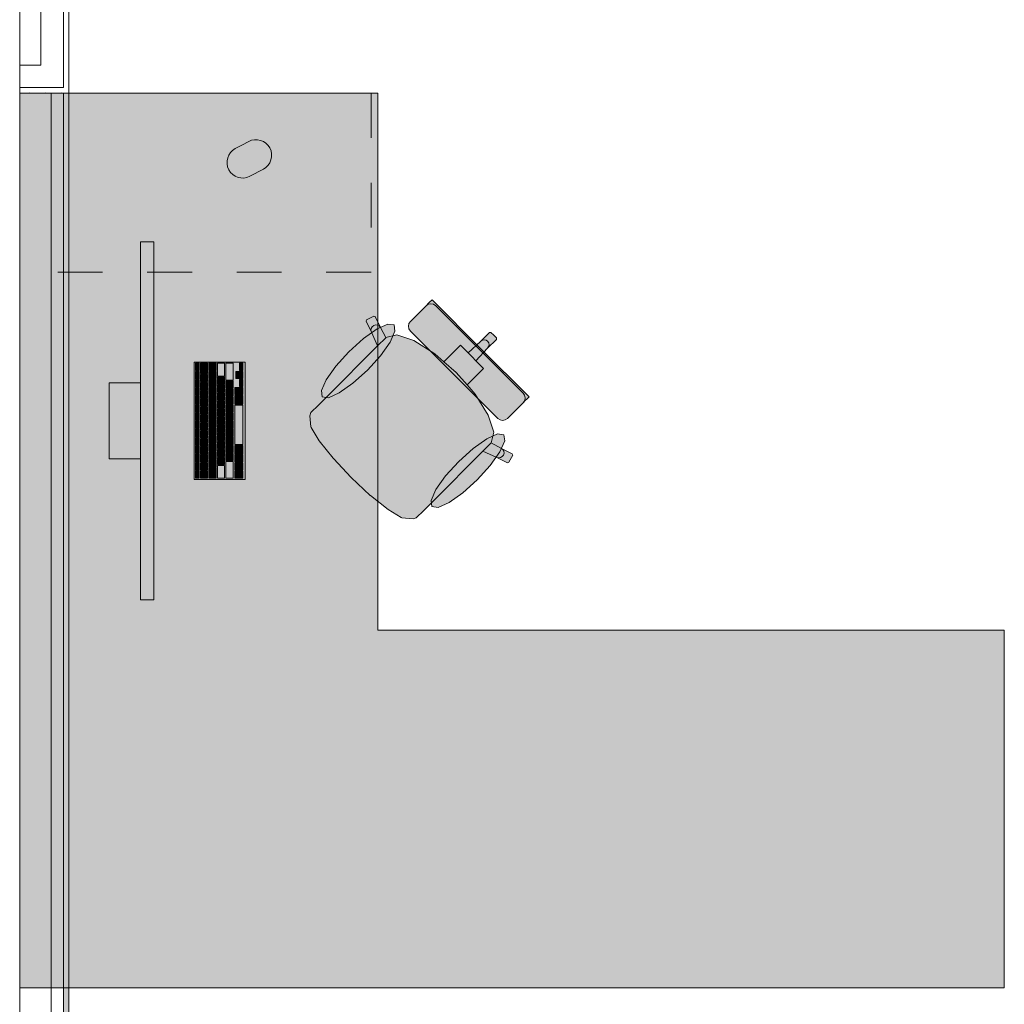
# Model space of a CAD drawing. Header units: metres. Extents: x -3.6 to 84.5, y -11 to 16.8.
# Tile 187 of 256: x 33 to 35.2, y 10.7 to 12.9. Entities that reach past the tile are written whole.
import ezdxf

# ---------------------------------------------------------------- set-up
doc = ezdxf.new("R2010")
doc.units = ezdxf.units.M
doc.header["$MEASUREMENT"] = 0
doc.linetypes.add('Strichlinie eng', pattern=[0.115, 0.075, -0.04])
for name, color, linetype in [('605 - Struktur.Wand Innen', 7, 'Continuous'), ('701 - Einrichtung.Möbel', 7, 'Continuous'), ('Neubau_606 - Struktur.Wand Innen Ausbau', 7, 'Continuous'), ('Neubau_653 - Abdeckung.TB Verkofferung', 7, 'Continuous')]:
    doc.layers.add(name, color=color, linetype=linetype)
pattern_1 = [(45, (0, 0), (-0.01767767, 0.01767767), [0, -0.025])]

msp = doc.modelspace()

# ---------------------------------------------------------------- hatches: boundary and pattern name
at = {"layer": '701 - Einrichtung.Möbel', "linetype": 'Continuous', "lineweight": 0, "true_color": 0x3a3a3a}
for points in [[(33, 10.69), (35.2, 10.69), (35.2, 11.49), (33.8, 11.49), (33.8, 12.69), (33, 12.69)], [(33.4966, 12.5741), (33.4816, 12.5661, 0.994302), (33.5144, 12.5043), (33.5444, 12.5203, 1), (33.5116, 12.5821)], [(33.2999, 11.5578), (33.2999, 12.3578), (33.2699, 12.3578), (33.2699, 11.5578)], [(33.873, 12.1582), (33.9706, 12.0606), (34.0297, 12.1197), (33.9213, 12.2282), (33.916, 12.2229), (33.9136, 12.2205), (33.9081, 12.215), (33.9056, 12.2125), (33.8985, 12.2054), (33.8811, 12.188), (33.8753, 12.1822), (33.8729, 12.1798), (33.8696, 12.1749), (33.8684, 12.169), (33.8696, 12.1632)], [(33.6869, 12.0123), (33.6675, 11.9928), (33.6507, 11.9761), (33.6484, 11.9691), (33.6508, 11.9439), (33.6514, 11.9424), (33.6692, 11.913), (33.7006, 11.8739), (33.7011, 11.8733), (33.7409, 11.8309), (34.0591, 12.1491), (34.0529, 12.1553), (34.0497, 12.1552), (34.0298, 12.1353), (34.002, 12.1093), (33.9848, 12.1265), (33.9687, 12.1104), (33.9478, 12.0895), (33.9273, 12.1074), (33.8806, 12.137), (33.8423, 12.1497), (33.8184, 12.1436), (33.806, 12.1663), (33.794, 12.1907), (33.791, 12.1916), (33.7749, 12.1831), (33.7739, 12.1801), (33.7859, 12.1558), (33.7997, 12.1251)], [(33.7356, 12.1122), (33.7064, 12.0799), (33.6848, 12.0494), (33.6741, 12.0252), (33.6759, 12.0112), (33.6899, 12.0094), (33.714, 12.0201), (33.7446, 12.0417), (33.7769, 12.0709), (33.8061, 12.1032), (33.8277, 12.1338), (33.8384, 12.1579), (33.8366, 12.1719), (33.8226, 12.1737), (33.7985, 12.163), (33.7679, 12.1414)], [(33.9223, 11.7769), (34.035, 11.8897), (34.0658, 11.8759), (34.0901, 11.8639), (34.0931, 11.8649), (34.1016, 11.881), (34.1006, 11.884), (34.0763, 11.896), (34.0536, 11.9084), (34.0597, 11.9323), (34.047, 11.9706), (34.0174, 12.0174), (33.9995, 12.0378), (34.0204, 12.0587), (34.0365, 12.0749), (34.0193, 12.092), (34.0453, 12.1198), (34.0652, 12.1397), (34.0653, 12.1429), (34.0591, 12.1491), (33.7409, 11.8309), (33.7833, 11.7911), (33.7839, 11.7907), (33.823, 11.7592), (33.8524, 11.7414), (33.8539, 11.7408), (33.8791, 11.7384), (33.8861, 11.7407), (33.9028, 11.7575)], [(34.0682, 11.963), (34.0732, 11.9596), (34.079, 11.9585), (34.0849, 11.9596), (34.0898, 11.9629), (34.0922, 11.9653), (34.098, 11.9711), (34.1154, 11.9885), (34.1225, 11.9956), (34.125, 11.9981), (34.1305, 12.0036), (34.1329, 12.006), (34.1382, 12.0113), (34.0297, 12.1197), (33.9706, 12.0606)], [(33.5039, 11.8268), (33.5039, 12.0888), (33.3899, 12.0888), (33.3899, 11.8268)], [(33.4009, 12.0783), (33.4009, 12.0866), (33.4007, 12.0868), (33.3931, 12.0868), (33.3929, 12.0866), (33.3929, 12.07), (33.3931, 12.0698), (33.4007, 12.0698), (33.4009, 12.07)], [(33.4199, 12.0748), (33.4199, 12.0861), (33.4197, 12.0863), (33.4041, 12.0863), (33.4039, 12.0861), (33.4039, 12.0635), (33.4041, 12.0633), (33.4197, 12.0633), (33.4199, 12.0635)], [(33.4389, 12.0783), (33.4389, 12.0861), (33.4387, 12.0863), (33.4231, 12.0863), (33.4229, 12.0861), (33.4229, 12.0705), (33.4231, 12.0703), (33.4387, 12.0703), (33.4389, 12.0705)], [(33.4579, 12.0721), (33.4579, 12.0861), (33.4577, 12.0863), (33.4421, 12.0863), (33.4419, 12.0861), (33.4419, 12.058), (33.4421, 12.0578), (33.4577, 12.0578), (33.4579, 12.058)], [(33.4769, 12.0676), (33.4769, 12.0861), (33.4767, 12.0863), (33.4611, 12.0863), (33.4609, 12.0861), (33.4609, 12.049), (33.4611, 12.0488), (33.4767, 12.0488), (33.4769, 12.049)], [(33.4989, 12.0783), (33.4989, 12.0861), (33.4987, 12.0863), (33.4911, 12.0863), (33.4909, 12.0861), (33.4909, 12.0705), (33.4911, 12.0703), (33.4987, 12.0703), (33.4989, 12.0705)], [(33.4009, 12.0598), (33.4009, 12.0681), (33.4007, 12.0683), (33.3931, 12.0683), (33.3929, 12.0681), (33.3929, 12.0515), (33.3931, 12.0513), (33.4007, 12.0513), (33.4009, 12.0515)], [(33.4389, 12.0603), (33.4389, 12.0681), (33.4387, 12.0683), (33.4231, 12.0683), (33.4229, 12.0681), (33.4229, 12.0525), (33.4231, 12.0523), (33.4387, 12.0523), (33.4389, 12.0525)], [(33.4909, 12.0603), (33.4909, 12.0681), (33.4907, 12.0683), (33.4831, 12.0683), (33.4829, 12.0681), (33.4829, 12.0525), (33.4831, 12.0523), (33.4907, 12.0523), (33.4909, 12.0525)], [(33.4989, 12.0603), (33.4989, 12.0681), (33.4987, 12.0683), (33.4911, 12.0683), (33.4909, 12.0681), (33.4909, 12.0525), (33.4911, 12.0523), (33.4987, 12.0523), (33.4989, 12.0525)], [(33.2699, 12.0428), (33.1999, 12.0428), (33.1999, 11.8728), (33.2699, 11.8728)], [(33.4009, 12.0413), (33.4009, 12.0496), (33.4007, 12.0498), (33.3931, 12.0498), (33.3929, 12.0496), (33.3929, 12.033), (33.3931, 12.0328), (33.4007, 12.0328), (33.4009, 12.033)], [(33.4199, 12.0533), (33.4199, 12.0611), (33.4197, 12.0613), (33.4041, 12.0613), (33.4039, 12.0611), (33.4039, 12.0455), (33.4041, 12.0453), (33.4197, 12.0453), (33.4199, 12.0455)], [(33.4199, 12.0353), (33.4199, 12.0431), (33.4197, 12.0433), (33.4041, 12.0433), (33.4039, 12.0431), (33.4039, 12.0275), (33.4041, 12.0273), (33.4197, 12.0273), (33.4199, 12.0275)], [(33.4389, 12.0423), (33.4389, 12.0501), (33.4387, 12.0503), (33.4231, 12.0503), (33.4229, 12.0501), (33.4229, 12.0345), (33.4231, 12.0343), (33.4387, 12.0343), (33.4389, 12.0345)], [(33.4579, 12.0478), (33.4579, 12.0556), (33.4577, 12.0558), (33.4421, 12.0558), (33.4419, 12.0556), (33.4419, 12.04), (33.4421, 12.0398), (33.4577, 12.0398), (33.4579, 12.04)], [(33.4769, 12.0388), (33.4769, 12.0466), (33.4767, 12.0468), (33.4611, 12.0468), (33.4609, 12.0466), (33.4609, 12.031), (33.4611, 12.0308), (33.4767, 12.0308), (33.4769, 12.031)], [(33.4989, 12.0423), (33.4989, 12.0501), (33.4987, 12.0503), (33.4911, 12.0503), (33.4909, 12.0501), (33.4909, 12.0345), (33.4911, 12.0343), (33.4987, 12.0343), (33.4989, 12.0345)], [(33.4009, 12.0228), (33.4009, 12.0311), (33.4007, 12.0313), (33.3931, 12.0313), (33.3929, 12.0311), (33.3929, 12.0145), (33.3931, 12.0143), (33.4007, 12.0143), (33.4009, 12.0145)], [(33.4199, 12.0173), (33.4199, 12.0251), (33.4197, 12.0253), (33.4041, 12.0253), (33.4039, 12.0251), (33.4039, 12.0095), (33.4041, 12.0093), (33.4197, 12.0093), (33.4199, 12.0095)], [(33.4389, 12.0243), (33.4389, 12.0321), (33.4387, 12.0323), (33.4231, 12.0323), (33.4229, 12.0321), (33.4229, 12.0165), (33.4231, 12.0163), (33.4387, 12.0163), (33.4389, 12.0165)], [(33.4579, 12.0298), (33.4579, 12.0376), (33.4577, 12.0378), (33.4421, 12.0378), (33.4419, 12.0376), (33.4419, 12.022), (33.4421, 12.0218), (33.4577, 12.0218), (33.4579, 12.022)], [(33.4579, 12.0118), (33.4579, 12.0196), (33.4577, 12.0198), (33.4421, 12.0198), (33.4419, 12.0196), (33.4419, 12.004), (33.4421, 12.0038), (33.4577, 12.0038), (33.4579, 12.004)], [(33.4769, 12.0208), (33.4769, 12.0286), (33.4767, 12.0288), (33.4611, 12.0288), (33.4609, 12.0286), (33.4609, 12.013), (33.4611, 12.0128), (33.4767, 12.0128), (33.4769, 12.013)], [(33.4989, 12.0243), (33.4989, 12.0321), (33.4987, 12.0323), (33.4811, 12.0323), (33.4809, 12.0321), (33.4809, 12.0165), (33.4811, 12.0163), (33.4987, 12.0163), (33.4989, 12.0165)], [(33.4009, 12.0043), (33.4009, 12.0126), (33.4007, 12.0128), (33.3931, 12.0128), (33.3929, 12.0126), (33.3929, 11.996), (33.3931, 11.9958), (33.4007, 11.9958), (33.4009, 11.996)], [(33.4199, 11.9993), (33.4199, 12.0071), (33.4197, 12.0073), (33.4041, 12.0073), (33.4039, 12.0071), (33.4039, 11.9915), (33.4041, 11.9913), (33.4197, 11.9913), (33.4199, 11.9915)], [(33.4389, 12.0063), (33.4389, 12.0141), (33.4387, 12.0143), (33.4231, 12.0143), (33.4229, 12.0141), (33.4229, 11.9985), (33.4231, 11.9983), (33.4387, 11.9983), (33.4389, 11.9985)], [(33.4389, 11.9883), (33.4389, 11.9961), (33.4387, 11.9963), (33.4231, 11.9963), (33.4229, 11.9961), (33.4229, 11.9805), (33.4231, 11.9803), (33.4387, 11.9803), (33.4389, 11.9805)], [(33.4579, 11.9938), (33.4579, 12.0016), (33.4577, 12.0018), (33.4421, 12.0018), (33.4419, 12.0016), (33.4419, 11.986), (33.4421, 11.9858), (33.4577, 11.9858), (33.4579, 11.986)], [(33.4769, 12.0028), (33.4769, 12.0106), (33.4767, 12.0108), (33.4611, 12.0108), (33.4609, 12.0106), (33.4609, 11.995), (33.4611, 11.9948), (33.4767, 11.9948), (33.4769, 11.995)], [(33.4989, 12.0046), (33.4989, 12.0141), (33.4987, 12.0143), (33.4811, 12.0143), (33.4809, 12.0141), (33.4809, 11.995), (33.4811, 11.9948), (33.4987, 11.9948), (33.4989, 11.995)], [(33.4009, 11.9858), (33.4009, 11.9941), (33.4007, 11.9943), (33.3931, 11.9943), (33.3929, 11.9941), (33.3929, 11.9775), (33.3931, 11.9773), (33.4007, 11.9773), (33.4009, 11.9775)], [(33.4009, 11.9673), (33.4009, 11.9756), (33.4007, 11.9758), (33.3931, 11.9758), (33.3929, 11.9756), (33.3929, 11.959), (33.3931, 11.9588), (33.4007, 11.9588), (33.4009, 11.959)], [(33.4199, 11.9813), (33.4199, 11.9891), (33.4197, 11.9893), (33.4041, 11.9893), (33.4039, 11.9891), (33.4039, 11.9735), (33.4041, 11.9733), (33.4197, 11.9733), (33.4199, 11.9735)], [(33.4389, 11.9703), (33.4389, 11.9781), (33.4387, 11.9783), (33.4231, 11.9783), (33.4229, 11.9781), (33.4229, 11.9625), (33.4231, 11.9623), (33.4387, 11.9623), (33.4389, 11.9625)], [(33.4579, 11.9758), (33.4579, 11.9836), (33.4577, 11.9838), (33.4421, 11.9838), (33.4419, 11.9836), (33.4419, 11.968), (33.4421, 11.9678), (33.4577, 11.9678), (33.4579, 11.968)], [(33.4769, 11.9848), (33.4769, 11.9926), (33.4767, 11.9928), (33.4611, 11.9928), (33.4609, 11.9926), (33.4609, 11.977), (33.4611, 11.9768), (33.4767, 11.9768), (33.4769, 11.977)], [(33.4769, 11.9668), (33.4769, 11.9746), (33.4767, 11.9748), (33.4611, 11.9748), (33.4609, 11.9746), (33.4609, 11.959), (33.4611, 11.9588), (33.4767, 11.9588), (33.4769, 11.959)], [(33.4989, 11.9488), (33.4989, 11.9926), (33.4987, 11.9928), (33.4811, 11.9928), (33.4809, 11.9926), (33.4809, 11.905), (33.4811, 11.9048), (33.4987, 11.9048), (33.4989, 11.905)], [(33.4009, 11.9488), (33.4009, 11.9571), (33.4007, 11.9573), (33.3931, 11.9573), (33.3929, 11.9571), (33.3929, 11.9405), (33.3931, 11.9403), (33.4007, 11.9403), (33.4009, 11.9405)], [(33.4199, 11.9633), (33.4199, 11.9711), (33.4197, 11.9713), (33.4041, 11.9713), (33.4039, 11.9711), (33.4039, 11.9555), (33.4041, 11.9553), (33.4197, 11.9553), (33.4199, 11.9555)], [(33.4199, 11.9453), (33.4199, 11.9531), (33.4197, 11.9533), (33.4041, 11.9533), (33.4039, 11.9531), (33.4039, 11.9375), (33.4041, 11.9373), (33.4197, 11.9373), (33.4199, 11.9375)], [(33.4389, 11.9523), (33.4389, 11.9601), (33.4387, 11.9603), (33.4231, 11.9603), (33.4229, 11.9601), (33.4229, 11.9445), (33.4231, 11.9443), (33.4387, 11.9443), (33.4389, 11.9445)], [(33.4579, 11.9578), (33.4579, 11.9656), (33.4577, 11.9658), (33.4421, 11.9658), (33.4419, 11.9656), (33.4419, 11.95), (33.4421, 11.9498), (33.4577, 11.9498), (33.4579, 11.95)], [(33.4769, 11.9488), (33.4769, 11.9566), (33.4767, 11.9568), (33.4611, 11.9568), (33.4609, 11.9566), (33.4609, 11.941), (33.4611, 11.9408), (33.4767, 11.9408), (33.4769, 11.941)], [(33.4009, 11.9303), (33.4009, 11.9386), (33.4007, 11.9388), (33.3931, 11.9388), (33.3929, 11.9386), (33.3929, 11.922), (33.3931, 11.9218), (33.4007, 11.9218), (33.4009, 11.922)], [(33.4199, 11.9273), (33.4199, 11.9351), (33.4197, 11.9353), (33.4041, 11.9353), (33.4039, 11.9351), (33.4039, 11.9195), (33.4041, 11.9193), (33.4197, 11.9193), (33.4199, 11.9195)], [(33.4389, 11.9343), (33.4389, 11.9421), (33.4387, 11.9423), (33.4231, 11.9423), (33.4229, 11.9421), (33.4229, 11.9265), (33.4231, 11.9263), (33.4387, 11.9263), (33.4389, 11.9265)], [(33.4579, 11.9398), (33.4579, 11.9476), (33.4577, 11.9478), (33.4421, 11.9478), (33.4419, 11.9476), (33.4419, 11.932), (33.4421, 11.9318), (33.4577, 11.9318), (33.4579, 11.932)], [(33.4579, 11.9218), (33.4579, 11.9296), (33.4577, 11.9298), (33.4421, 11.9298), (33.4419, 11.9296), (33.4419, 11.914), (33.4421, 11.9138), (33.4577, 11.9138), (33.4579, 11.914)], [(33.4769, 11.9308), (33.4769, 11.9386), (33.4767, 11.9388), (33.4611, 11.9388), (33.4609, 11.9386), (33.4609, 11.923), (33.4611, 11.9228), (33.4767, 11.9228), (33.4769, 11.923)], [(33.4009, 11.9118), (33.4009, 11.9201), (33.4007, 11.9203), (33.3931, 11.9203), (33.3929, 11.9201), (33.3929, 11.9035), (33.3931, 11.9033), (33.4007, 11.9033), (33.4009, 11.9035)], [(33.4199, 11.9093), (33.4199, 11.9171), (33.4197, 11.9173), (33.4041, 11.9173), (33.4039, 11.9171), (33.4039, 11.9015), (33.4041, 11.9013), (33.4197, 11.9013), (33.4199, 11.9015)], [(33.4389, 11.9163), (33.4389, 11.9241), (33.4387, 11.9243), (33.4231, 11.9243), (33.4229, 11.9241), (33.4229, 11.9085), (33.4231, 11.9083), (33.4387, 11.9083), (33.4389, 11.9085)], [(33.4579, 11.9038), (33.4579, 11.9116), (33.4577, 11.9118), (33.4421, 11.9118), (33.4419, 11.9116), (33.4419, 11.896), (33.4421, 11.8958), (33.4577, 11.8958), (33.4579, 11.896)], [(33.4769, 11.9128), (33.4769, 11.9206), (33.4767, 11.9208), (33.4611, 11.9208), (33.4609, 11.9206), (33.4609, 11.905), (33.4611, 11.9048), (33.4767, 11.9048), (33.4769, 11.905)], [(34.0222, 11.8256), (34.0514, 11.8579), (34.073, 11.8885), (34.0837, 11.9126), (34.0819, 11.9266), (34.0679, 11.9284), (34.0438, 11.9177), (34.0132, 11.8961), (33.9809, 11.8669), (33.9517, 11.8346), (33.9301, 11.804), (33.9194, 11.7799), (33.9212, 11.7659), (33.9352, 11.7641), (33.9594, 11.7748), (33.9899, 11.7964)], [(33.4009, 11.8933), (33.4009, 11.9016), (33.4007, 11.9018), (33.3931, 11.9018), (33.3929, 11.9016), (33.3929, 11.885), (33.3931, 11.8848), (33.4007, 11.8848), (33.4009, 11.885)], [(33.4199, 11.8913), (33.4199, 11.8991), (33.4197, 11.8993), (33.4041, 11.8993), (33.4039, 11.8991), (33.4039, 11.8835), (33.4041, 11.8833), (33.4197, 11.8833), (33.4199, 11.8835)], [(33.4389, 11.8983), (33.4389, 11.9061), (33.4387, 11.9063), (33.4231, 11.9063), (33.4229, 11.9061), (33.4229, 11.8905), (33.4231, 11.8903), (33.4387, 11.8903), (33.4389, 11.8905)], [(33.4389, 11.8803), (33.4389, 11.8881), (33.4387, 11.8883), (33.4231, 11.8883), (33.4229, 11.8881), (33.4229, 11.8725), (33.4231, 11.8723), (33.4387, 11.8723), (33.4389, 11.8725)], [(33.4579, 11.8858), (33.4579, 11.8936), (33.4577, 11.8938), (33.4421, 11.8938), (33.4419, 11.8936), (33.4419, 11.878), (33.4421, 11.8778), (33.4577, 11.8778), (33.4579, 11.878)], [(33.4769, 11.8948), (33.4769, 11.9026), (33.4767, 11.9028), (33.4611, 11.9028), (33.4609, 11.9026), (33.4609, 11.887), (33.4611, 11.8868), (33.4767, 11.8868), (33.4769, 11.887)], [(33.4989, 11.8931), (33.4989, 11.9026), (33.4987, 11.9028), (33.4811, 11.9028), (33.4809, 11.9026), (33.4809, 11.8835), (33.4811, 11.8833), (33.4987, 11.8833), (33.4989, 11.8835)], [(33.4009, 11.8748), (33.4009, 11.8831), (33.4007, 11.8833), (33.3931, 11.8833), (33.3929, 11.8831), (33.3929, 11.8665), (33.3931, 11.8663), (33.4007, 11.8663), (33.4009, 11.8665)], [(33.4009, 11.8563), (33.4009, 11.8646), (33.4007, 11.8648), (33.3931, 11.8648), (33.3929, 11.8646), (33.3929, 11.848), (33.3931, 11.8478), (33.4007, 11.8478), (33.4009, 11.848)], [(33.4199, 11.8733), (33.4199, 11.8811), (33.4197, 11.8813), (33.4041, 11.8813), (33.4039, 11.8811), (33.4039, 11.8655), (33.4041, 11.8653), (33.4197, 11.8653), (33.4199, 11.8655)], [(33.4389, 11.8623), (33.4389, 11.8701), (33.4387, 11.8703), (33.4231, 11.8703), (33.4229, 11.8701), (33.4229, 11.8545), (33.4231, 11.8543), (33.4387, 11.8543), (33.4389, 11.8545)], [(33.4579, 11.8678), (33.4579, 11.8756), (33.4577, 11.8758), (33.4421, 11.8758), (33.4419, 11.8756), (33.4419, 11.86), (33.4421, 11.8598), (33.4577, 11.8598), (33.4579, 11.86)], [(33.4769, 11.8768), (33.4769, 11.8846), (33.4767, 11.8848), (33.4611, 11.8848), (33.4609, 11.8846), (33.4609, 11.869), (33.4611, 11.8688), (33.4767, 11.8688), (33.4769, 11.869)], [(33.4769, 11.8481), (33.4769, 11.8666), (33.4767, 11.8668), (33.4611, 11.8668), (33.4609, 11.8666), (33.4609, 11.8295), (33.4611, 11.8293), (33.4767, 11.8293), (33.4769, 11.8295)], [(33.4989, 11.8733), (33.4989, 11.8811), (33.4987, 11.8813), (33.4811, 11.8813), (33.4809, 11.8811), (33.4809, 11.8655), (33.4811, 11.8653), (33.4987, 11.8653), (33.4989, 11.8655)], [(33.4009, 11.8378), (33.4009, 11.8461), (33.4007, 11.8463), (33.3931, 11.8463), (33.3929, 11.8461), (33.3929, 11.8295), (33.3931, 11.8293), (33.4007, 11.8293), (33.4009, 11.8295)], [(33.4199, 11.8553), (33.4199, 11.8631), (33.4197, 11.8633), (33.4041, 11.8633), (33.4039, 11.8631), (33.4039, 11.8475), (33.4041, 11.8473), (33.4197, 11.8473), (33.4199, 11.8475)], [(33.4199, 11.8373), (33.4199, 11.8451), (33.4197, 11.8453), (33.4041, 11.8453), (33.4039, 11.8451), (33.4039, 11.8295), (33.4041, 11.8293), (33.4197, 11.8293), (33.4199, 11.8295)], [(33.4389, 11.8408), (33.4389, 11.8521), (33.4387, 11.8523), (33.4231, 11.8523), (33.4229, 11.8521), (33.4229, 11.8295), (33.4231, 11.8293), (33.4387, 11.8293), (33.4389, 11.8295)], [(33.4579, 11.8436), (33.4579, 11.8576), (33.4577, 11.8578), (33.4421, 11.8578), (33.4419, 11.8576), (33.4419, 11.8295), (33.4421, 11.8293), (33.4577, 11.8293), (33.4579, 11.8295)], [(33.4989, 11.8553), (33.4989, 11.8631), (33.4987, 11.8633), (33.4811, 11.8633), (33.4809, 11.8631), (33.4809, 11.8475), (33.4811, 11.8473), (33.4987, 11.8473), (33.4989, 11.8475)], [(33.4989, 11.8373), (33.4989, 11.8451), (33.4987, 11.8453), (33.4811, 11.8453), (33.4809, 11.8451), (33.4809, 11.8295), (33.4811, 11.8293), (33.4987, 11.8293), (33.4989, 11.8295)]]:
    msp.add_hatch(color=250, dxfattribs=at).paths.add_polyline_path(points)
at = {"layer": 'Neubau_606 - Struktur.Wand Innen Ausbau', "linetype": 'Continuous', "lineweight": 0, "true_color": 0x000000}
h = msp.add_hatch(dxfattribs=at)
h.set_pattern_fill('Gips_0001', color=18, style=0, pattern_type=2)
h.set_pattern_definition(pattern_1)
h.paths.add_polyline_path([(33.11, 12.7025), (33.11, 13.445), (33.0975, 13.445), (33.0975, 12.7025)])
h = msp.add_hatch(dxfattribs=at)
h.set_pattern_fill('Gips_0001', color=18, style=0, pattern_type=2)
h.set_pattern_definition(pattern_1)
h.paths.add_polyline_path([(33.0975, 12.7025), (33, 12.7025), (33, 12.69), (33.0975, 12.69)])
h = msp.add_hatch(dxfattribs=at)
h.set_pattern_fill('Gips_0001', color=18, style=0, pattern_type=2)
h.set_pattern_definition(pattern_1)
h.paths.add_polyline_path([(33.0975, 12.7025), (33.0975, 12.69), (33.11, 12.69)])
h = msp.add_hatch(dxfattribs=at)
h.set_pattern_fill('Gips_0001', color=18, style=0, pattern_type=2)
h.set_pattern_definition(pattern_1)
h.paths.add_polyline_path([(33.0975, 12.7025), (33.11, 12.69), (33.11, 12.7025)])
at = {"layer": 'Neubau_653 - Abdeckung.TB Verkofferung', "linetype": 'Continuous', "lineweight": 0, "true_color": 0x000000}
h = msp.add_hatch(dxfattribs=at)
h.set_pattern_fill('Gips_0001', color=18, style=0, pattern_type=2)
h.set_pattern_definition(pattern_1)
h.paths.add_polyline_path([(33.11, 9.19), (33.11, 12.69), (33.0975, 12.69), (33.0975, 9.19)])

# ---------------------------------------------------------------- linework, layer by layer
at = {"layer": '605 - Struktur.Wand Innen', "color": 7, "linetype": 'Continuous', "lineweight": 18, "flags": 128}
msp.add_lwpolyline([(33, 8.6), (33, 13)], dxfattribs=at)
at = {"layer": '701 - Einrichtung.Möbel', "color": 7, "linetype": 'Strichlinie eng', "lineweight": 5, "true_color": 0xebebeb}
for p, q in [((33.785, 12.69), (33.785, 12.29)), ((33.785, 12.29), (33, 12.29))]:
    msp.add_line(p, q, dxfattribs=at)
at = {"layer": '701 - Einrichtung.Möbel', "color": 7, "linetype": 'Continuous', "lineweight": 5, "true_color": 0xebebeb}
for p, q in [((33.9081, 12.215), (33.9136, 12.2205)), ((33.913, 12.2183), (33.9081, 12.215)), ((33.9189, 12.2194), (33.913, 12.2183)), ((33.9136, 12.2205), (33.916, 12.2229)), ((33.916, 12.2229), (33.9213, 12.2282)), ((33.9247, 12.2182), (33.9189, 12.2194)), ((33.9213, 12.2282), (34.0297, 12.1197)), ((33.9297, 12.2149), (33.9247, 12.2182)), ((33.8811, 12.188), (33.8985, 12.2054)), ((33.8985, 12.2054), (33.9056, 12.2125)), ((33.9056, 12.2125), (33.9081, 12.215)), ((34.0273, 12.1173), (33.9297, 12.2149)), ((33.7739, 12.1801), (33.7749, 12.1831)), ((33.7859, 12.1558), (33.7739, 12.1801)), ((33.7749, 12.1831), (33.791, 12.1916)), ((33.791, 12.1916), (33.794, 12.1907)), ((33.7911, 12.1709), (33.7953, 12.1722)), ((33.794, 12.1907), (33.806, 12.1663)), ((33.7953, 12.1722), (33.7996, 12.1718)), ((33.7996, 12.1718), (33.8034, 12.1697)), ((33.8684, 12.169), (33.8696, 12.1749)), ((33.8696, 12.1749), (33.8729, 12.1798)), ((33.8729, 12.1798), (33.8753, 12.1822)), ((33.8753, 12.1822), (33.8811, 12.188)), ((33.7848, 12.16), (33.7854, 12.1643)), ((33.7859, 12.1558), (33.7848, 12.16)), ((33.7854, 12.1643), (33.7876, 12.1681)), ((33.7997, 12.1251), (33.7859, 12.1558)), ((33.7876, 12.1681), (33.7911, 12.1709)), ((33.8034, 12.1697), (33.806, 12.1663)), ((33.806, 12.1663), (33.8184, 12.1436)), ((33.8184, 12.1436), (33.8423, 12.1497)), ((33.8423, 12.1497), (33.8806, 12.137)), ((33.8696, 12.1632), (33.8684, 12.169)), ((33.873, 12.1582), (33.8696, 12.1632)), ((33.9706, 12.0606), (33.873, 12.1582)), ((34.0298, 12.1353), (34.0497, 12.1552)), ((34.0497, 12.1552), (34.0529, 12.1553)), ((34.0529, 12.1553), (34.0591, 12.1491)), ((33.8182, 12.1435), (33.7997, 12.1251)), ((33.8182, 12.1435), (33.8184, 12.1436)), ((33.8806, 12.137), (33.9273, 12.1074)), ((34.002, 12.1093), (34.0298, 12.1353)), ((34.0298, 12.1353), (34.0335, 12.1378)), ((34.0335, 12.1378), (34.0378, 12.1388)), ((34.0378, 12.1388), (34.0421, 12.138)), ((34.0421, 12.138), (34.0456, 12.1356)), ((34.0453, 12.1198), (34.0652, 12.1397)), ((34.048, 12.1321), (34.0456, 12.1356)), ((34.0478, 12.1235), (34.0487, 12.1278)), ((34.0487, 12.1278), (34.048, 12.1321)), ((34.0653, 12.1429), (34.0591, 12.1491)), ((34.0652, 12.1397), (34.0653, 12.1429)), ((33.6869, 12.0123), (33.7997, 12.1251)), ((33.9273, 12.1074), (33.9478, 12.0895)), ((33.9478, 12.0895), (33.9687, 12.1104)), ((33.9687, 12.1104), (33.9848, 12.1265)), ((33.9848, 12.1265), (34.002, 12.1093)), ((34.002, 12.1093), (34.0107, 12.1007)), ((34.0193, 12.092), (34.0453, 12.1198)), ((34.0273, 12.1173), (34.1249, 12.0197)), ((34.1382, 12.0113), (34.0297, 12.1197)), ((34.0453, 12.1198), (34.0478, 12.1235)), ((33.9478, 12.0895), (33.9754, 12.0654)), ((34.0193, 12.092), (34.0107, 12.1007)), ((34.0365, 12.0749), (34.0193, 12.092)), ((33.9995, 12.0378), (33.9754, 12.0654)), ((34.0204, 12.0587), (34.0365, 12.0749)), ((33.9706, 12.0606), (34.0682, 11.963)), ((33.9995, 12.0378), (34.0204, 12.0587)), ((34.0174, 12.0174), (33.9995, 12.0378)), ((34.1249, 12.0197), (34.1282, 12.0147)), ((33.6675, 11.9928), (33.6869, 12.0123)), ((34.047, 11.9706), (34.0174, 12.0174)), ((34.1154, 11.9885), (34.1225, 11.9956)), ((34.1225, 11.9956), (34.125, 11.9981)), ((34.125, 11.9981), (34.1305, 12.0036)), ((34.1283, 12.003), (34.125, 11.9981)), ((34.1282, 12.0147), (34.1294, 12.0089)), ((34.1294, 12.0089), (34.1283, 12.003)), ((34.1305, 12.0036), (34.1329, 12.006)), ((34.1329, 12.006), (34.1382, 12.0113)), ((33.6484, 11.9691), (33.6507, 11.9761)), ((33.6507, 11.9761), (33.6675, 11.9928)), ((34.098, 11.9711), (34.1154, 11.9885)), ((33.6508, 11.9439), (33.6484, 11.9691)), ((34.0597, 11.9323), (34.047, 11.9706)), ((34.0682, 11.963), (34.0732, 11.9596)), ((34.0732, 11.9596), (34.079, 11.9585)), ((34.079, 11.9585), (34.0849, 11.9596)), ((34.0849, 11.9596), (34.0898, 11.9629)), ((34.0898, 11.9629), (34.0922, 11.9653)), ((34.0922, 11.9653), (34.098, 11.9711)), ((33.6514, 11.9424), (33.6508, 11.9439)), ((33.6692, 11.913), (33.6514, 11.9424)), ((34.0536, 11.9084), (34.0597, 11.9323)), ((33.7006, 11.8739), (33.6692, 11.913)), ((34.0535, 11.9082), (34.035, 11.8897)), ((34.0535, 11.9082), (34.0536, 11.9084)), ((34.0763, 11.896), (34.0536, 11.9084)), ((33.9223, 11.7769), (34.035, 11.8897)), ((34.035, 11.8897), (34.0658, 11.8759)), ((34.0797, 11.8934), (34.0763, 11.896)), ((34.1006, 11.884), (34.0763, 11.896)), ((34.0818, 11.8897), (34.0797, 11.8934)), ((34.0822, 11.8853), (34.0818, 11.8897)), ((33.7011, 11.8733), (33.7006, 11.8739)), ((33.7409, 11.8309), (33.7011, 11.8733)), ((34.0658, 11.8759), (34.0699, 11.8748)), ((34.0658, 11.8759), (34.0901, 11.8639)), ((34.0699, 11.8748), (34.0743, 11.8754)), ((34.0743, 11.8754), (34.0781, 11.8776)), ((34.0781, 11.8776), (34.0809, 11.8811)), ((34.0809, 11.8811), (34.0822, 11.8853)), ((34.0901, 11.8639), (34.0931, 11.8649)), ((34.0931, 11.8649), (34.1016, 11.881)), ((34.1016, 11.881), (34.1006, 11.884)), ((33.7409, 11.8309), (33.7833, 11.7911)), ((33.7833, 11.7911), (33.7839, 11.7907)), ((33.7839, 11.7907), (33.823, 11.7592)), ((33.9028, 11.7575), (33.9223, 11.7769)), ((33.823, 11.7592), (33.8524, 11.7414)), ((33.8861, 11.7407), (33.9028, 11.7575)), ((33.8524, 11.7414), (33.8539, 11.7408)), ((33.8539, 11.7408), (33.8791, 11.7384)), ((33.8791, 11.7384), (33.8861, 11.7407))]:
    msp.add_line(p, q, dxfattribs=at)
at = {"layer": '701 - Einrichtung.Möbel', "color": 7, "linetype": 'Continuous', "lineweight": 5, "true_color": 0xebebeb, "flags": 128}
for points in [[(33, 10.69), (33, 12.69), (33.8, 12.69), (33.8, 11.49), (35.2, 11.49), (35.2, 10.69)], [(33.2999, 11.5578), (33.2999, 12.3578), (33.2699, 12.3578), (33.2699, 11.5578)], [(33.7356, 12.1122), (33.7679, 12.1414), (33.7985, 12.163), (33.8226, 12.1737), (33.8366, 12.1719), (33.8384, 12.1579), (33.8277, 12.1338), (33.8061, 12.1032), (33.7769, 12.0709), (33.7446, 12.0417), (33.714, 12.0201), (33.6899, 12.0094), (33.6759, 12.0112), (33.6741, 12.0252), (33.6848, 12.0494), (33.7064, 12.0799)], [(33.5039, 11.8268), (33.5039, 12.0888), (33.3899, 12.0888), (33.3899, 11.8268)], [(33.4009, 12.0783), (33.4009, 12.0866), (33.4007, 12.0868), (33.3931, 12.0868), (33.3929, 12.0866), (33.3929, 12.07), (33.3931, 12.0698), (33.4007, 12.0698), (33.4009, 12.07)], [(33.4199, 12.0748), (33.4199, 12.0861), (33.4197, 12.0863), (33.4041, 12.0863), (33.4039, 12.0861), (33.4039, 12.0635), (33.4041, 12.0633), (33.4197, 12.0633), (33.4199, 12.0635)], [(33.4389, 12.0783), (33.4389, 12.0861), (33.4387, 12.0863), (33.4231, 12.0863), (33.4229, 12.0861), (33.4229, 12.0705), (33.4231, 12.0703), (33.4387, 12.0703), (33.4389, 12.0705)], [(33.4579, 12.0721), (33.4579, 12.0861), (33.4577, 12.0863), (33.4421, 12.0863), (33.4419, 12.0861), (33.4419, 12.058), (33.4421, 12.0578), (33.4577, 12.0578), (33.4579, 12.058)], [(33.4769, 12.0676), (33.4769, 12.0861), (33.4767, 12.0863), (33.4611, 12.0863), (33.4609, 12.0861), (33.4609, 12.049), (33.4611, 12.0488), (33.4767, 12.0488), (33.4769, 12.049)], [(33.4989, 12.0783), (33.4989, 12.0861), (33.4987, 12.0863), (33.4911, 12.0863), (33.4909, 12.0861), (33.4909, 12.0705), (33.4911, 12.0703), (33.4987, 12.0703), (33.4989, 12.0705)], [(33.4009, 12.0598), (33.4009, 12.0681), (33.4007, 12.0683), (33.3931, 12.0683), (33.3929, 12.0681), (33.3929, 12.0515), (33.3931, 12.0513), (33.4007, 12.0513), (33.4009, 12.0515)], [(33.4389, 12.0603), (33.4389, 12.0681), (33.4387, 12.0683), (33.4231, 12.0683), (33.4229, 12.0681), (33.4229, 12.0525), (33.4231, 12.0523), (33.4387, 12.0523), (33.4389, 12.0525)], [(33.4909, 12.0603), (33.4909, 12.0681), (33.4907, 12.0683), (33.4831, 12.0683), (33.4829, 12.0681), (33.4829, 12.0525), (33.4831, 12.0523), (33.4907, 12.0523), (33.4909, 12.0525)], [(33.4989, 12.0603), (33.4989, 12.0681), (33.4987, 12.0683), (33.4911, 12.0683), (33.4909, 12.0681), (33.4909, 12.0525), (33.4911, 12.0523), (33.4987, 12.0523), (33.4989, 12.0525)], [(33.2699, 12.0428), (33.1999, 12.0428), (33.1999, 11.8728), (33.2699, 11.8728)], [(33.4009, 12.0413), (33.4009, 12.0496), (33.4007, 12.0498), (33.3931, 12.0498), (33.3929, 12.0496), (33.3929, 12.033), (33.3931, 12.0328), (33.4007, 12.0328), (33.4009, 12.033)], [(33.4199, 12.0533), (33.4199, 12.0611), (33.4197, 12.0613), (33.4041, 12.0613), (33.4039, 12.0611), (33.4039, 12.0455), (33.4041, 12.0453), (33.4197, 12.0453), (33.4199, 12.0455)], [(33.4199, 12.0353), (33.4199, 12.0431), (33.4197, 12.0433), (33.4041, 12.0433), (33.4039, 12.0431), (33.4039, 12.0275), (33.4041, 12.0273), (33.4197, 12.0273), (33.4199, 12.0275)], [(33.4389, 12.0423), (33.4389, 12.0501), (33.4387, 12.0503), (33.4231, 12.0503), (33.4229, 12.0501), (33.4229, 12.0345), (33.4231, 12.0343), (33.4387, 12.0343), (33.4389, 12.0345)], [(33.4579, 12.0478), (33.4579, 12.0556), (33.4577, 12.0558), (33.4421, 12.0558), (33.4419, 12.0556), (33.4419, 12.04), (33.4421, 12.0398), (33.4577, 12.0398), (33.4579, 12.04)], [(33.4769, 12.0388), (33.4769, 12.0466), (33.4767, 12.0468), (33.4611, 12.0468), (33.4609, 12.0466), (33.4609, 12.031), (33.4611, 12.0308), (33.4767, 12.0308), (33.4769, 12.031)], [(33.4989, 12.0423), (33.4989, 12.0501), (33.4987, 12.0503), (33.4911, 12.0503), (33.4909, 12.0501), (33.4909, 12.0345), (33.4911, 12.0343), (33.4987, 12.0343), (33.4989, 12.0345)], [(33.4009, 12.0228), (33.4009, 12.0311), (33.4007, 12.0313), (33.3931, 12.0313), (33.3929, 12.0311), (33.3929, 12.0145), (33.3931, 12.0143), (33.4007, 12.0143), (33.4009, 12.0145)], [(33.4199, 12.0173), (33.4199, 12.0251), (33.4197, 12.0253), (33.4041, 12.0253), (33.4039, 12.0251), (33.4039, 12.0095), (33.4041, 12.0093), (33.4197, 12.0093), (33.4199, 12.0095)], [(33.4389, 12.0243), (33.4389, 12.0321), (33.4387, 12.0323), (33.4231, 12.0323), (33.4229, 12.0321), (33.4229, 12.0165), (33.4231, 12.0163), (33.4387, 12.0163), (33.4389, 12.0165)], [(33.4579, 12.0298), (33.4579, 12.0376), (33.4577, 12.0378), (33.4421, 12.0378), (33.4419, 12.0376), (33.4419, 12.022), (33.4421, 12.0218), (33.4577, 12.0218), (33.4579, 12.022)], [(33.4579, 12.0118), (33.4579, 12.0196), (33.4577, 12.0198), (33.4421, 12.0198), (33.4419, 12.0196), (33.4419, 12.004), (33.4421, 12.0038), (33.4577, 12.0038), (33.4579, 12.004)], [(33.4769, 12.0208), (33.4769, 12.0286), (33.4767, 12.0288), (33.4611, 12.0288), (33.4609, 12.0286), (33.4609, 12.013), (33.4611, 12.0128), (33.4767, 12.0128), (33.4769, 12.013)], [(33.4989, 12.0243), (33.4989, 12.0321), (33.4987, 12.0323), (33.4811, 12.0323), (33.4809, 12.0321), (33.4809, 12.0165), (33.4811, 12.0163), (33.4987, 12.0163), (33.4989, 12.0165)], [(33.4009, 12.0043), (33.4009, 12.0126), (33.4007, 12.0128), (33.3931, 12.0128), (33.3929, 12.0126), (33.3929, 11.996), (33.3931, 11.9958), (33.4007, 11.9958), (33.4009, 11.996)], [(33.4199, 11.9993), (33.4199, 12.0071), (33.4197, 12.0073), (33.4041, 12.0073), (33.4039, 12.0071), (33.4039, 11.9915), (33.4041, 11.9913), (33.4197, 11.9913), (33.4199, 11.9915)], [(33.4389, 12.0063), (33.4389, 12.0141), (33.4387, 12.0143), (33.4231, 12.0143), (33.4229, 12.0141), (33.4229, 11.9985), (33.4231, 11.9983), (33.4387, 11.9983), (33.4389, 11.9985)], [(33.4389, 11.9883), (33.4389, 11.9961), (33.4387, 11.9963), (33.4231, 11.9963), (33.4229, 11.9961), (33.4229, 11.9805), (33.4231, 11.9803), (33.4387, 11.9803), (33.4389, 11.9805)], [(33.4579, 11.9938), (33.4579, 12.0016), (33.4577, 12.0018), (33.4421, 12.0018), (33.4419, 12.0016), (33.4419, 11.986), (33.4421, 11.9858), (33.4577, 11.9858), (33.4579, 11.986)], [(33.4769, 12.0028), (33.4769, 12.0106), (33.4767, 12.0108), (33.4611, 12.0108), (33.4609, 12.0106), (33.4609, 11.995), (33.4611, 11.9948), (33.4767, 11.9948), (33.4769, 11.995)], [(33.4989, 12.0046), (33.4989, 12.0141), (33.4987, 12.0143), (33.4811, 12.0143), (33.4809, 12.0141), (33.4809, 11.995), (33.4811, 11.9948), (33.4987, 11.9948), (33.4989, 11.995)], [(33.4009, 11.9858), (33.4009, 11.9941), (33.4007, 11.9943), (33.3931, 11.9943), (33.3929, 11.9941), (33.3929, 11.9775), (33.3931, 11.9773), (33.4007, 11.9773), (33.4009, 11.9775)], [(33.4009, 11.9673), (33.4009, 11.9756), (33.4007, 11.9758), (33.3931, 11.9758), (33.3929, 11.9756), (33.3929, 11.959), (33.3931, 11.9588), (33.4007, 11.9588), (33.4009, 11.959)], [(33.4199, 11.9813), (33.4199, 11.9891), (33.4197, 11.9893), (33.4041, 11.9893), (33.4039, 11.9891), (33.4039, 11.9735), (33.4041, 11.9733), (33.4197, 11.9733), (33.4199, 11.9735)], [(33.4389, 11.9703), (33.4389, 11.9781), (33.4387, 11.9783), (33.4231, 11.9783), (33.4229, 11.9781), (33.4229, 11.9625), (33.4231, 11.9623), (33.4387, 11.9623), (33.4389, 11.9625)], [(33.4579, 11.9758), (33.4579, 11.9836), (33.4577, 11.9838), (33.4421, 11.9838), (33.4419, 11.9836), (33.4419, 11.968), (33.4421, 11.9678), (33.4577, 11.9678), (33.4579, 11.968)], [(33.4769, 11.9848), (33.4769, 11.9926), (33.4767, 11.9928), (33.4611, 11.9928), (33.4609, 11.9926), (33.4609, 11.977), (33.4611, 11.9768), (33.4767, 11.9768), (33.4769, 11.977)], [(33.4769, 11.9668), (33.4769, 11.9746), (33.4767, 11.9748), (33.4611, 11.9748), (33.4609, 11.9746), (33.4609, 11.959), (33.4611, 11.9588), (33.4767, 11.9588), (33.4769, 11.959)], [(33.4989, 11.9488), (33.4989, 11.9926), (33.4987, 11.9928), (33.4811, 11.9928), (33.4809, 11.9926), (33.4809, 11.905), (33.4811, 11.9048), (33.4987, 11.9048), (33.4989, 11.905)], [(33.4009, 11.9488), (33.4009, 11.9571), (33.4007, 11.9573), (33.3931, 11.9573), (33.3929, 11.9571), (33.3929, 11.9405), (33.3931, 11.9403), (33.4007, 11.9403), (33.4009, 11.9405)], [(33.4199, 11.9633), (33.4199, 11.9711), (33.4197, 11.9713), (33.4041, 11.9713), (33.4039, 11.9711), (33.4039, 11.9555), (33.4041, 11.9553), (33.4197, 11.9553), (33.4199, 11.9555)], [(33.4199, 11.9453), (33.4199, 11.9531), (33.4197, 11.9533), (33.4041, 11.9533), (33.4039, 11.9531), (33.4039, 11.9375), (33.4041, 11.9373), (33.4197, 11.9373), (33.4199, 11.9375)], [(33.4389, 11.9523), (33.4389, 11.9601), (33.4387, 11.9603), (33.4231, 11.9603), (33.4229, 11.9601), (33.4229, 11.9445), (33.4231, 11.9443), (33.4387, 11.9443), (33.4389, 11.9445)], [(33.4579, 11.9578), (33.4579, 11.9656), (33.4577, 11.9658), (33.4421, 11.9658), (33.4419, 11.9656), (33.4419, 11.95), (33.4421, 11.9498), (33.4577, 11.9498), (33.4579, 11.95)], [(33.4769, 11.9488), (33.4769, 11.9566), (33.4767, 11.9568), (33.4611, 11.9568), (33.4609, 11.9566), (33.4609, 11.941), (33.4611, 11.9408), (33.4767, 11.9408), (33.4769, 11.941)], [(33.4009, 11.9303), (33.4009, 11.9386), (33.4007, 11.9388), (33.3931, 11.9388), (33.3929, 11.9386), (33.3929, 11.922), (33.3931, 11.9218), (33.4007, 11.9218), (33.4009, 11.922)], [(33.4199, 11.9273), (33.4199, 11.9351), (33.4197, 11.9353), (33.4041, 11.9353), (33.4039, 11.9351), (33.4039, 11.9195), (33.4041, 11.9193), (33.4197, 11.9193), (33.4199, 11.9195)], [(33.4389, 11.9343), (33.4389, 11.9421), (33.4387, 11.9423), (33.4231, 11.9423), (33.4229, 11.9421), (33.4229, 11.9265), (33.4231, 11.9263), (33.4387, 11.9263), (33.4389, 11.9265)], [(33.4579, 11.9398), (33.4579, 11.9476), (33.4577, 11.9478), (33.4421, 11.9478), (33.4419, 11.9476), (33.4419, 11.932), (33.4421, 11.9318), (33.4577, 11.9318), (33.4579, 11.932)], [(33.4579, 11.9218), (33.4579, 11.9296), (33.4577, 11.9298), (33.4421, 11.9298), (33.4419, 11.9296), (33.4419, 11.914), (33.4421, 11.9138), (33.4577, 11.9138), (33.4579, 11.914)], [(33.4769, 11.9308), (33.4769, 11.9386), (33.4767, 11.9388), (33.4611, 11.9388), (33.4609, 11.9386), (33.4609, 11.923), (33.4611, 11.9228), (33.4767, 11.9228), (33.4769, 11.923)], [(33.4009, 11.9118), (33.4009, 11.9201), (33.4007, 11.9203), (33.3931, 11.9203), (33.3929, 11.9201), (33.3929, 11.9035), (33.3931, 11.9033), (33.4007, 11.9033), (33.4009, 11.9035)], [(33.4199, 11.9093), (33.4199, 11.9171), (33.4197, 11.9173), (33.4041, 11.9173), (33.4039, 11.9171), (33.4039, 11.9015), (33.4041, 11.9013), (33.4197, 11.9013), (33.4199, 11.9015)], [(33.4389, 11.9163), (33.4389, 11.9241), (33.4387, 11.9243), (33.4231, 11.9243), (33.4229, 11.9241), (33.4229, 11.9085), (33.4231, 11.9083), (33.4387, 11.9083), (33.4389, 11.9085)], [(33.4579, 11.9038), (33.4579, 11.9116), (33.4577, 11.9118), (33.4421, 11.9118), (33.4419, 11.9116), (33.4419, 11.896), (33.4421, 11.8958), (33.4577, 11.8958), (33.4579, 11.896)], [(33.4769, 11.9128), (33.4769, 11.9206), (33.4767, 11.9208), (33.4611, 11.9208), (33.4609, 11.9206), (33.4609, 11.905), (33.4611, 11.9048), (33.4767, 11.9048), (33.4769, 11.905)], [(34.0222, 11.8256), (34.0514, 11.8579), (34.073, 11.8885), (34.0837, 11.9126), (34.0819, 11.9266), (34.0679, 11.9284), (34.0438, 11.9177), (34.0132, 11.8961), (33.9809, 11.8669), (33.9517, 11.8346), (33.9301, 11.804), (33.9194, 11.7799), (33.9212, 11.7659), (33.9352, 11.7641), (33.9594, 11.7748), (33.9899, 11.7964)], [(33.4009, 11.8933), (33.4009, 11.9016), (33.4007, 11.9018), (33.3931, 11.9018), (33.3929, 11.9016), (33.3929, 11.885), (33.3931, 11.8848), (33.4007, 11.8848), (33.4009, 11.885)], [(33.4199, 11.8913), (33.4199, 11.8991), (33.4197, 11.8993), (33.4041, 11.8993), (33.4039, 11.8991), (33.4039, 11.8835), (33.4041, 11.8833), (33.4197, 11.8833), (33.4199, 11.8835)], [(33.4389, 11.8983), (33.4389, 11.9061), (33.4387, 11.9063), (33.4231, 11.9063), (33.4229, 11.9061), (33.4229, 11.8905), (33.4231, 11.8903), (33.4387, 11.8903), (33.4389, 11.8905)], [(33.4389, 11.8803), (33.4389, 11.8881), (33.4387, 11.8883), (33.4231, 11.8883), (33.4229, 11.8881), (33.4229, 11.8725), (33.4231, 11.8723), (33.4387, 11.8723), (33.4389, 11.8725)], [(33.4579, 11.8858), (33.4579, 11.8936), (33.4577, 11.8938), (33.4421, 11.8938), (33.4419, 11.8936), (33.4419, 11.878), (33.4421, 11.8778), (33.4577, 11.8778), (33.4579, 11.878)], [(33.4769, 11.8948), (33.4769, 11.9026), (33.4767, 11.9028), (33.4611, 11.9028), (33.4609, 11.9026), (33.4609, 11.887), (33.4611, 11.8868), (33.4767, 11.8868), (33.4769, 11.887)], [(33.4989, 11.8931), (33.4989, 11.9026), (33.4987, 11.9028), (33.4811, 11.9028), (33.4809, 11.9026), (33.4809, 11.8835), (33.4811, 11.8833), (33.4987, 11.8833), (33.4989, 11.8835)], [(33.4009, 11.8748), (33.4009, 11.8831), (33.4007, 11.8833), (33.3931, 11.8833), (33.3929, 11.8831), (33.3929, 11.8665), (33.3931, 11.8663), (33.4007, 11.8663), (33.4009, 11.8665)], [(33.4009, 11.8563), (33.4009, 11.8646), (33.4007, 11.8648), (33.3931, 11.8648), (33.3929, 11.8646), (33.3929, 11.848), (33.3931, 11.8478), (33.4007, 11.8478), (33.4009, 11.848)], [(33.4199, 11.8733), (33.4199, 11.8811), (33.4197, 11.8813), (33.4041, 11.8813), (33.4039, 11.8811), (33.4039, 11.8655), (33.4041, 11.8653), (33.4197, 11.8653), (33.4199, 11.8655)], [(33.4389, 11.8623), (33.4389, 11.8701), (33.4387, 11.8703), (33.4231, 11.8703), (33.4229, 11.8701), (33.4229, 11.8545), (33.4231, 11.8543), (33.4387, 11.8543), (33.4389, 11.8545)], [(33.4579, 11.8678), (33.4579, 11.8756), (33.4577, 11.8758), (33.4421, 11.8758), (33.4419, 11.8756), (33.4419, 11.86), (33.4421, 11.8598), (33.4577, 11.8598), (33.4579, 11.86)], [(33.4769, 11.8768), (33.4769, 11.8846), (33.4767, 11.8848), (33.4611, 11.8848), (33.4609, 11.8846), (33.4609, 11.869), (33.4611, 11.8688), (33.4767, 11.8688), (33.4769, 11.869)], [(33.4769, 11.8481), (33.4769, 11.8666), (33.4767, 11.8668), (33.4611, 11.8668), (33.4609, 11.8666), (33.4609, 11.8295), (33.4611, 11.8293), (33.4767, 11.8293), (33.4769, 11.8295)], [(33.4989, 11.8733), (33.4989, 11.8811), (33.4987, 11.8813), (33.4811, 11.8813), (33.4809, 11.8811), (33.4809, 11.8655), (33.4811, 11.8653), (33.4987, 11.8653), (33.4989, 11.8655)], [(33.4009, 11.8378), (33.4009, 11.8461), (33.4007, 11.8463), (33.3931, 11.8463), (33.3929, 11.8461), (33.3929, 11.8295), (33.3931, 11.8293), (33.4007, 11.8293), (33.4009, 11.8295)], [(33.4199, 11.8553), (33.4199, 11.8631), (33.4197, 11.8633), (33.4041, 11.8633), (33.4039, 11.8631), (33.4039, 11.8475), (33.4041, 11.8473), (33.4197, 11.8473), (33.4199, 11.8475)], [(33.4199, 11.8373), (33.4199, 11.8451), (33.4197, 11.8453), (33.4041, 11.8453), (33.4039, 11.8451), (33.4039, 11.8295), (33.4041, 11.8293), (33.4197, 11.8293), (33.4199, 11.8295)], [(33.4389, 11.8408), (33.4389, 11.8521), (33.4387, 11.8523), (33.4231, 11.8523), (33.4229, 11.8521), (33.4229, 11.8295), (33.4231, 11.8293), (33.4387, 11.8293), (33.4389, 11.8295)], [(33.4579, 11.8436), (33.4579, 11.8576), (33.4577, 11.8578), (33.4421, 11.8578), (33.4419, 11.8576), (33.4419, 11.8295), (33.4421, 11.8293), (33.4577, 11.8293), (33.4579, 11.8295)], [(33.4989, 11.8553), (33.4989, 11.8631), (33.4987, 11.8633), (33.4811, 11.8633), (33.4809, 11.8631), (33.4809, 11.8475), (33.4811, 11.8473), (33.4987, 11.8473), (33.4989, 11.8475)], [(33.4989, 11.8373), (33.4989, 11.8451), (33.4987, 11.8453), (33.4811, 11.8453), (33.4809, 11.8451), (33.4809, 11.8295), (33.4811, 11.8293), (33.4987, 11.8293), (33.4989, 11.8295)]]:
    msp.add_lwpolyline(points, close=True, dxfattribs=at)
msp.add_lwpolyline([(33.4966, 12.5741), (33.4816, 12.5661, 0.994302), (33.5144, 12.5043), (33.5444, 12.5203, 1), (33.5116, 12.5821)], format="xyb", close=True, dxfattribs=at)
at = {"layer": 'Neubau_606 - Struktur.Wand Innen Ausbau', "color": 1, "linetype": 'Continuous', "lineweight": 5}
for p, q in [((33.0975, 12.7525), (33.0975, 13.445)), ((33.0975, 12.7025), (33.0975, 12.7525)), ((33, 12.7025), (33.0475, 12.7025)), ((33.0475, 12.7025), (33.0975, 12.7025)), ((33.0475, 12.7025), (33.0975, 12.7025))]:
    msp.add_line(p, q, dxfattribs=at)
at = {"layer": 'Neubau_606 - Struktur.Wand Innen Ausbau', "color": 1, "linetype": 'Continuous', "lineweight": 5, "flags": 128}
for points in [[(33.11, 12.69), (33.11, 13.445)], [(33.0475, 12.99), (33.0475, 12.7525)], [(33.0475, 12.7525), (33, 12.7525)], [(33, 12.7025), (33, 12.7525)], [(33, 12.69), (33, 12.7025)], [(33, 12.69), (33.0975, 12.69)], [(33.11, 12.69), (33.0975, 12.69)]]:
    msp.add_lwpolyline(points, dxfattribs=at)
at = {"layer": 'Neubau_653 - Abdeckung.TB Verkofferung', "color": 1, "linetype": 'Continuous', "lineweight": 9}
for p, q in [((33, 9.19), (33, 12.69)), ((33.11, 12.69), (33, 12.69)), ((33.11, 9.19), (33.11, 12.69))]:
    msp.add_line(p, q, dxfattribs=at)
at = {"layer": 'Neubau_653 - Abdeckung.TB Verkofferung', "color": 1, "linetype": 'Continuous', "lineweight": 5}
for p, q in [((33.0705, 12.69), (33.0705, 9.19)), ((33.0975, 12.69), (33.0975, 9.19)), ((33.11, 12.69), (33.11, 9.19))]:
    msp.add_line(p, q, dxfattribs=at)
at = {"layer": 'Neubau_653 - Abdeckung.TB Verkofferung', "color": 1, "linetype": 'Continuous', "lineweight": 5, "flags": 128}
msp.add_lwpolyline([(33.11, 12.69), (33.0975, 12.69), (33.0705, 12.69)], dxfattribs=at)

doc.saveas('drawing.dxf')
